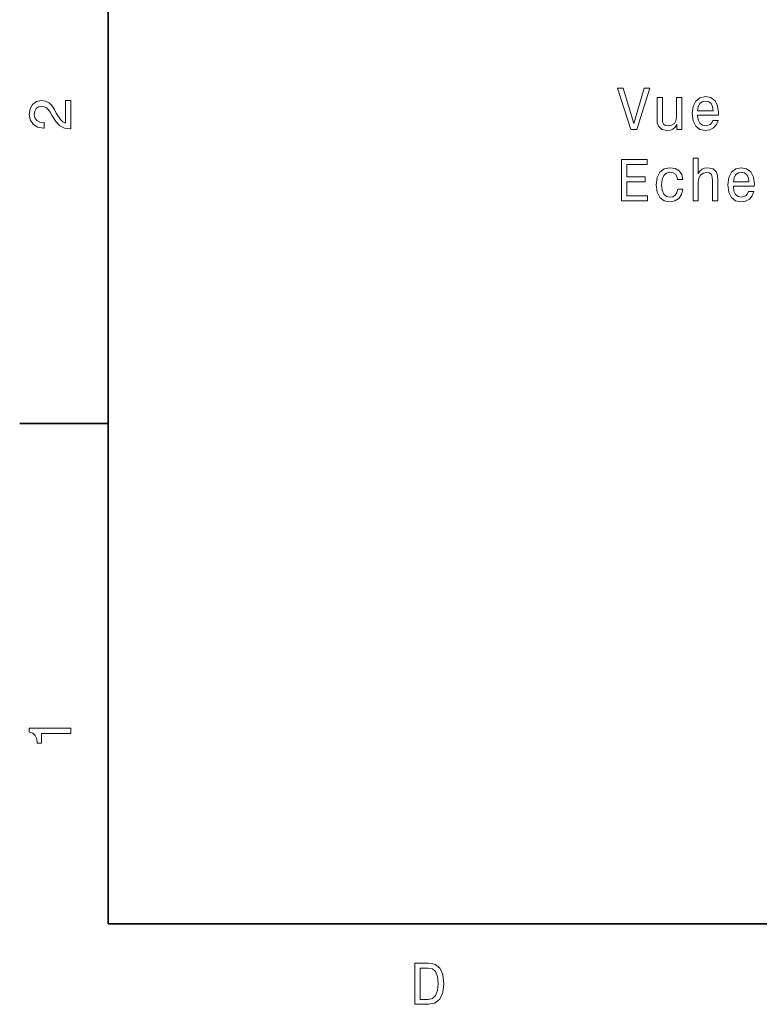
# Model space of a CAD drawing. Extents: x 0 to 297, y 0 to 210.
# Tile 1 of 9: x 2 to 65, y 3 to 87. Entities that reach past the tile are written whole.
import ezdxf

# ---------------------------------------------------------------- set-up
doc = ezdxf.new("R2010")
doc.units = 0

msp = doc.modelspace()

# ---------------------------------------------------------------- linework, layer by layer
at = {"color": 7, "lineweight": 35}
for p, q in [((10, 200), (10, 10)), ((10, 10), (287, 10))]:
    msp.add_line(p, q, dxfattribs=at)
at = {"color": 7, "lineweight": 35, "ltscale": 0.1875}
msp.add_line((10, 52.5), (2.5, 52.5), dxfattribs=at)
at = {"color": 7, "lineweight": 13}
for points in [[(55.507099, 80.976013), (54.629578, 77.995468), (53.726837, 80.976013), (53.24773, 80.976013), (54.377415, 77.47097), (54.881737, 77.47097), (55.986206, 80.976013)], [(6.833213, 77.519447), (6.833213, 79.925072), (6.399496, 79.925072), (6.399496, 78.023773), (6.162464, 78.129684), (5.965778, 78.311241), (5.607709, 78.871033), (5.456412, 79.168587), (5.239553, 79.501442), (4.987392, 79.738472), (4.689842, 79.874641), (4.351945, 79.925072), (3.928314, 79.839333), (3.595461, 79.602303), (3.383646, 79.239189), (3.307997, 78.770172), (3.393732, 78.286018), (3.630764, 77.91787), (4.009006, 77.680832), (4.508286, 77.600143), (4.578891, 77.600143), (4.578891, 78.059074), (4.538545, 78.059074), (4.195605, 78.104462), (3.943444, 78.240631), (3.782061, 78.457489), (3.726585, 78.744957), (3.777017, 79.03746), (3.903098, 79.254318), (4.099784, 79.395531), (4.346902, 79.445961), (4.578891, 79.41066), (4.775577, 79.314842), (4.947046, 79.153458), (5.098343, 78.931557), (5.259727, 78.634003), (5.572406, 78.139771), (5.90526, 77.791786), (6.308718, 77.585014), (6.818084, 77.519447)], [(58.709549, 80.179184), (58.265743, 80.179184), (58.265743, 78.615784), (58.215309, 78.25267), (58.069057, 77.990425), (57.842113, 77.829041), (57.544563, 77.77861), (57.307529, 77.818954), (57.156235, 77.939987), (57.070499, 78.146759), (57.050327, 78.43927), (57.050327, 80.179184), (56.606522, 80.179184), (56.606522, 78.398926), (56.621651, 78.040855), (56.717472, 77.743301), (57.009979, 77.47097), (57.479, 77.375153), (57.731163, 77.410454), (57.948021, 77.501228), (58.134621, 77.65757), (58.285915, 77.884514), (58.285915, 77.47097), (58.709549, 77.47097)], [(60.046001, 78.696472), (61.82122, 78.696472), (61.826263, 78.903244), (61.745571, 79.483215), (61.523666, 79.916939), (61.170643, 80.179184), (60.701622, 80.275002), (60.242687, 80.174141), (59.889664, 79.891716), (59.662716, 79.432785), (59.582027, 78.827599), (59.657673, 78.207283), (59.884621, 77.753387), (60.232601, 77.47097), (60.686493, 77.375153), (61.079865, 77.440712), (61.40263, 77.612183), (61.639664, 77.884514), (61.775829, 78.247627), (61.33707, 78.247627), (61.246292, 78.045898), (61.115166, 77.8946), (60.741966, 77.773567), (60.454506, 77.829041), (60.237644, 78.005554), (60.096436, 78.293015), (60.046001, 78.681343)], [(60.046001, 79.069672), (60.101479, 79.417656), (60.237644, 79.674858), (60.44442, 79.8312), (60.716751, 79.886673), (60.984043, 79.8312), (61.190815, 79.674858), (61.316895, 79.417656), (61.362286, 79.069672)], [(53.570499, 71.424141), (55.78952, 71.424141), (55.78952, 71.847771), (54.034477, 71.847771), (54.034477, 73.032928), (55.597878, 73.032928), (55.597878, 73.451515), (54.034477, 73.451515), (54.034477, 74.500511), (55.749172, 74.500511), (55.749172, 74.924141), (53.570499, 74.924141)], [(59.657673, 71.424141), (60.101479, 71.424141), (60.101479, 72.987541), (60.146866, 73.345612), (60.293121, 73.607857), (60.520065, 73.769241), (60.822659, 73.829758), (61.064735, 73.779327), (61.216034, 73.643158), (61.291679, 73.416214), (61.316895, 73.113625), (61.316895, 71.424141), (61.7607, 71.424141), (61.7607, 73.204399), (61.740528, 73.562469), (61.64975, 73.860023), (61.3522, 74.132355), (60.888222, 74.228172), (60.636063, 74.192871), (60.419201, 74.097054), (60.237644, 73.945755), (60.101479, 73.738983), (60.101479, 75.045181), (59.657673, 75.045181)], [(58.346436, 73.234657), (58.785194, 73.234657), (58.69442, 73.638115), (58.477558, 73.955841), (58.139664, 74.152527), (57.700901, 74.228172), (57.216751, 74.127312), (56.848595, 73.844887), (56.616608, 73.385956), (56.535915, 72.770683), (56.611565, 72.160454), (56.838509, 71.706558), (57.196579, 71.424141), (57.685772, 71.328323), (58.119492, 71.403969), (58.457386, 71.615784), (58.689373, 71.948639), (58.790237, 72.392441), (58.366608, 72.392441), (58.290958, 72.110023), (58.14975, 71.898201), (57.948021, 71.767082), (57.700901, 71.726738), (57.393265, 71.792297), (57.171364, 71.994026), (57.035194, 72.321838), (56.989807, 72.785812), (57.035194, 73.2397), (57.176407, 73.567513), (57.403351, 73.769241), (57.700901, 73.839844), (57.96315, 73.794456), (58.159836, 73.678467), (58.290958, 73.486824)], [(63.082024, 72.649643), (64.857239, 72.649643), (64.862289, 72.856415), (64.781593, 73.436386), (64.559692, 73.87011), (64.206665, 74.132355), (63.737644, 74.228172), (63.278713, 74.127312), (62.925686, 73.844887), (62.698742, 73.385956), (62.61805, 72.780769), (62.693699, 72.160454), (62.920643, 71.706558), (63.268623, 71.424141), (63.722515, 71.328323), (64.115891, 71.393883), (64.438652, 71.565353), (64.67569, 71.837685), (64.811852, 72.200798), (64.373093, 72.200798), (64.282318, 71.999069), (64.151192, 71.847771), (63.777992, 71.726738), (63.490528, 71.782211), (63.273666, 71.958725), (63.132458, 72.246185), (63.082024, 72.634514)], [(63.082024, 73.022842), (63.137501, 73.370827), (63.273666, 73.628029), (63.480442, 73.78437), (63.752777, 73.839844), (64.020065, 73.78437), (64.226837, 73.628029), (64.352921, 73.370827), (64.398308, 73.022842)], [(6.833213, 26.159222), (6.833213, 26.618156), (3.307997, 26.618156), (3.307997, 26.275217), (3.615634, 26.184439), (3.822406, 26.002882), (3.943444, 25.725506), (3.98379, 25.34222), (4.341859, 25.34222), (4.341859, 26.159222)], [(37.194958, 6.666787), (36.029972, 6.666787), (36.029972, 3.166787), (37.194958, 3.166787), (37.744667, 3.277738), (38.153168, 3.615634), (38.405331, 4.165346), (38.496109, 4.916787), (38.415417, 5.683357), (38.314552, 5.985951), (38.173344, 6.228026), (37.764839, 6.555836), (37.497551, 6.636527)], [(37.159653, 6.248199), (37.542938, 6.17255), (37.805187, 5.940562), (37.961525, 5.527017), (38.011959, 4.916787), (37.956482, 4.326729), (37.800144, 3.913184), (37.532852, 3.666066), (37.159653, 3.585375), (36.498989, 3.585375), (36.498989, 6.248199)]]:
    msp.add_lwpolyline(points, close=True, dxfattribs=at)

doc.saveas('drawing.dxf')
